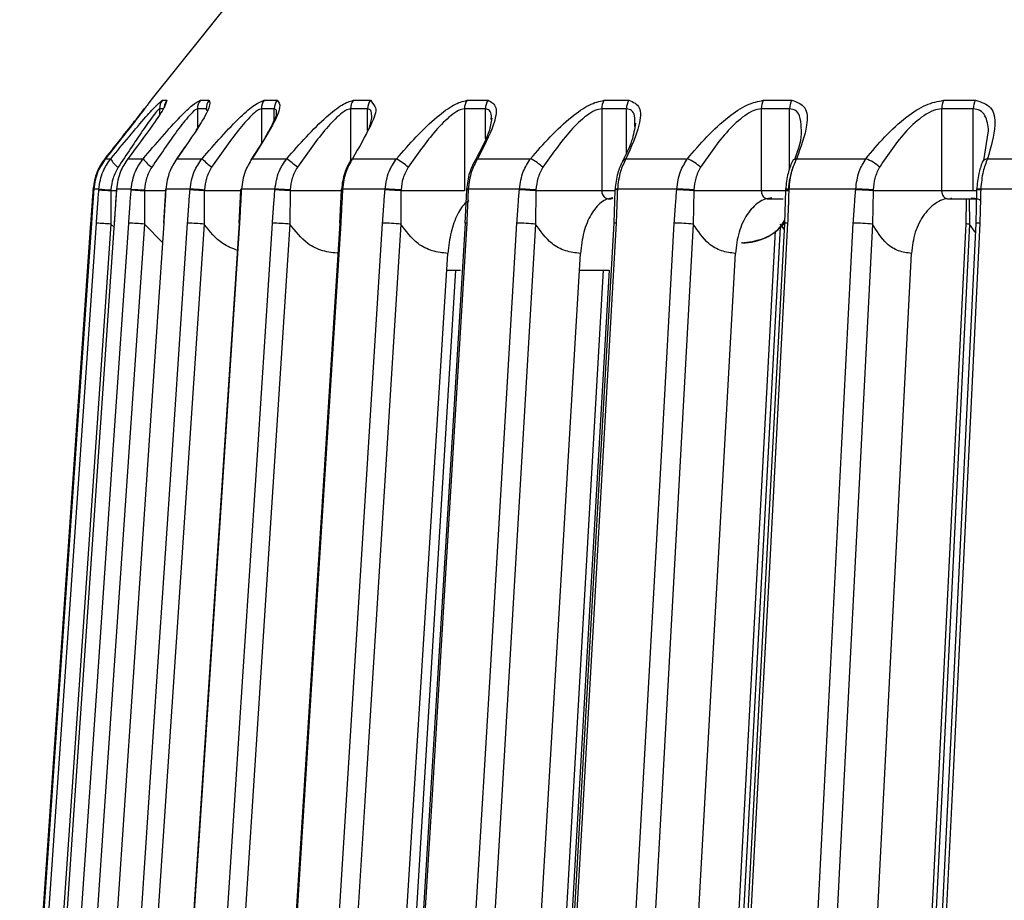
# Model space of a CAD drawing. Header units: millimetres. Extents: x -266 to 52, y -697 to -250.
# Tile 14 of 27: x -197 to -161, y -408 to -376. Entities that reach past the tile are written whole.
import ezdxf

# ---------------------------------------------------------------- set-up
doc = ezdxf.new("R2010")
doc.units = ezdxf.units.MM

msp = doc.modelspace()

# ---------------------------------------------------------------- linework, layer by layer
at = {"color": 7, "linetype": 'Continuous', "lineweight": 25}
for p, q in [((-187.372, -372.473), (-192.361, -378.71)), ((-192.356, -378.71), (-192.451, -378.838)), ((-192.361, -378.71), (-192.356, -378.71)), ((-191.931, -378.71), (-191.768, -378.71)), ((-191.768, -378.71), (-191.826, -378.859)), ((-190.538, -378.71), (-190.218, -378.71)), ((-188.194, -378.71), (-187.719, -378.71)), ((-184.92, -378.71), (-184.294, -378.71)), ((-184.294, -378.71), (-184.135, -378.942)), ((-180.745, -378.71), (-179.974, -378.71)), ((-175.707, -378.71), (-174.798, -378.71)), ((-169.851, -378.71), (-168.814, -378.71)), ((-163.232, -378.71), (-162.074, -378.71)), ((-192.04, -379.023), (-192.04, -379.237)), ((-191.901, -379.023), (-192.04, -379.023)), ((-190.325, -379.023), (-190.646, -379.023)), ((-190.646, -379.023), (-190.646, -379.731)), ((-190.285, -379.086), (-190.325, -379.023)), ((-187.824, -379.023), (-188.3, -379.023)), ((-188.3, -379.023), (-188.3, -380.288)), ((-187.824, -379.423), (-187.824, -379.023)), ((-184.395, -379.023), (-185.022, -379.023)), ((-185.022, -379.023), (-185.022, -380.909)), ((-184.395, -379.825), (-184.395, -379.023)), ((-180.842, -379.023), (-180.842, -382.034)), ((-180.071, -379.023), (-180.842, -379.023)), ((-180.071, -380.129), (-180.071, -379.023)), ((-179.859, -379.42), (-179.846, -379.278)), ((-175.799, -379.023), (-175.799, -382.034)), ((-174.89, -379.023), (-175.799, -379.023)), ((-174.89, -380.627), (-174.89, -379.023)), ((-169.938, -379.023), (-169.938, -382.034)), ((-168.899, -379.023), (-169.938, -379.023)), ((-168.899, -381.236), (-168.899, -379.023)), ((-163.312, -379.023), (-163.312, -382.034)), ((-162.153, -379.023), (-163.312, -379.023)), ((-162.153, -382.034), (-162.153, -379.023)), ((-190.515, -379.523), (-190.706, -379.826)), ((-161.763, -380.923), (-161.588, -379.828)), ((-191.109, -380.423), (-191.433, -380.887)), ((-188.263, -380.231), (-188.691, -380.894)), ((-194.025, -380.859), (-193.831, -380.859)), ((-193.202, -380.859), (-192.64, -380.859)), ((-191.404, -380.859), (-190.478, -380.859)), ((-188.646, -380.859), (-187.366, -380.859)), ((-184.954, -380.859), (-183.33, -380.859)), ((-180.361, -380.859), (-178.409, -380.859)), ((-174.909, -380.859), (-172.646, -380.859)), ((-168.647, -380.859), (-166.093, -380.859)), ((-161.631, -380.859), (-158.811, -380.859)), ((-194.471, -381.971), (-194.473, -382)), ((-194.456, -381.971), (-194.458, -382)), ((-194.458, -382), (-194.457, -381.999)), ((-194.455, -381.971), (-194.457, -381.999)), ((-194.456, -381.971), (-194.455, -381.971)), ((-194.268, -381.971), (-194.455, -381.971)), ((-193.825, -382.034), (-193.824, -383.257)), ((-193.627, -382.034), (-193.825, -382.034)), ((-193.626, -382.002), (-193.704, -383.223)), ((-193.626, -381.972), (-193.628, -382.001)), ((-193.628, -382.001), (-193.624, -381.999)), ((-193.626, -381.972), (-193.622, -381.971)), ((-193.08, -381.971), (-193.622, -381.971)), ((-193.082, -381.999), (-192.594, -382.034)), ((-193.08, -381.971), (-192.593, -382.005)), ((-192.594, -382.034), (-192.597, -383.257)), ((-191.81, -382.034), (-192.594, -382.034)), ((-191.823, -382.002), (-191.896, -383.223)), ((-191.821, -381.973), (-191.823, -382.001)), ((-190.918, -381.971), (-191.809, -381.971)), ((-190.394, -382.034), (-190.399, -383.257)), ((-189.039, -382.034), (-190.394, -382.034)), ((-189.06, -382.003), (-189.128, -383.224)), ((-189.058, -381.974), (-189.06, -382.003)), ((-187.8, -381.971), (-189.033, -381.971)), ((-187.244, -382.034), (-187.252, -383.257)), ((-185.343, -382.034), (-187.244, -382.034)), ((-185.363, -382.004), (-185.425, -383.225)), ((-185.362, -381.976), (-185.363, -382.005)), ((-183.756, -381.971), (-185.319, -381.971)), ((-183.171, -382.034), (-183.182, -383.257)), ((-180.842, -382.034), (-183.171, -382.034)), ((-180.766, -382.007), (-180.821, -383.226)), ((-180.765, -381.978), (-180.766, -382.007)), ((-178.821, -381.971), (-180.701, -381.971)), ((-178.214, -382.034), (-178.228, -383.257)), ((-175.292, -382.034), (-178.214, -382.034)), ((-175.311, -382.009), (-175.359, -383.228)), ((-175.309, -381.98), (-175.311, -382.009)), ((-173.041, -381.971), (-175.221, -381.971)), ((-172.417, -382.034), (-172.434, -383.257)), ((-168.899, -382.034), (-172.417, -382.034)), ((-169.046, -382.011), (-169.087, -383.23)), ((-169.045, -381.983), (-169.046, -382.011)), ((-166.469, -381.971), (-168.927, -381.971)), ((-165.833, -382.034), (-165.852, -383.257)), ((-162.034, -382.034), (-165.833, -382.034)), ((-162.03, -382.014), (-162.062, -383.232)), ((-162.028, -381.985), (-162.03, -382.014)), ((-162.028, -381.985), (-162.028, -381.984)), ((-159.162, -381.971), (-161.878, -381.971)), ((-169.667, -382.334), (-169.131, -382.334)), ((-163.05, -382.334), (-161.981, -382.334)), ((-162.407, -382.364), (-162.43, -383.232)), ((-162.302, -382.337), (-162.284, -383.257)), ((-193.695, -383.387), (-193.824, -383.257)), ((-191.933, -383.936), (-192.597, -383.257)), ((-186.207, -421.075), (-183.85, -383.222)), ((-169.097, -383.44), (-169.238, -383.257)), ((-162.077, -383.552), (-162.284, -383.257)), ((-170.628, -383.947), (-170.662, -383.947)), ((-184.253, -429.408), (-181.447, -384.334)), ((-179.463, -433.104), (-176.581, -384.334)), ((-173.769, -436.304), (-170.889, -384.334)), ((-167.168, -437.917), (-164.424, -384.334)), ((-181.485, -384.947), (-180.979, -384.947)), ((-176.617, -384.947), (-175.522, -384.947))]:
    msp.add_line(p, q, dxfattribs=at)
at = {"color": 7, "linetype": 'Continuous', "lineweight": 25, "flags": 128}
for points in [[(-194.462, -382.002), (-194.468, -382.001), (-194.473, -382)], [(-194.46, -381.973), (-194.466, -381.972), (-194.471, -381.971)], [(-194.27, -381.999), (-194.269, -381.983), (-194.268, -381.971)], [(-193.823, -382.005), (-193.824, -382.021), (-193.825, -382.034)], [(-193.622, -381.971), (-193.623, -381.987), (-193.624, -381.999)], [(-193.082, -381.999), (-193.081, -381.983), (-193.08, -381.971)], [(-192.593, -382.005), (-192.594, -382.021), (-192.594, -382.034)], [(-191.823, -382.002), (-191.823, -382.001), (-191.811, -381.999)], [(-191.821, -381.973), (-191.821, -381.972), (-191.809, -381.971)], [(-191.809, -381.971), (-191.81, -381.987), (-191.811, -381.999)], [(-190.92, -381.999), (-190.918, -381.983), (-190.918, -381.971)], [(-190.392, -382.005), (-190.393, -382.021), (-190.394, -382.034)], [(-189.06, -382.003), (-189.055, -382.001), (-189.035, -381.999)], [(-189.058, -381.974), (-189.053, -381.972), (-189.033, -381.971)], [(-189.033, -381.971), (-189.034, -381.987), (-189.035, -381.999)], [(-187.802, -381.999), (-187.801, -381.983), (-187.8, -381.971)], [(-187.242, -382.005), (-187.243, -382.021), (-187.244, -382.034)], [(-185.319, -381.971), (-185.32, -381.987), (-185.321, -381.999)], [(-183.758, -381.999), (-183.756, -381.983), (-183.756, -381.971)], [(-183.17, -382.005), (-183.171, -382.021), (-183.171, -382.034)], [(-180.701, -381.971), (-180.702, -381.987), (-180.703, -381.999)], [(-178.823, -381.999), (-178.822, -381.983), (-178.821, -381.971)], [(-178.213, -382.005), (-178.214, -382.021), (-178.214, -382.034)], [(-175.221, -381.971), (-175.221, -381.987), (-175.222, -381.999)], [(-173.043, -381.999), (-173.042, -381.983), (-173.041, -381.971)], [(-172.416, -382.005), (-172.417, -382.021), (-172.417, -382.034)], [(-168.927, -381.971), (-168.928, -381.987), (-168.929, -381.999)], [(-166.47, -381.999), (-166.469, -381.983), (-166.469, -381.971)], [(-165.832, -382.005), (-165.833, -382.021), (-165.833, -382.034)], [(-161.878, -381.971), (-161.879, -381.987), (-161.879, -381.999)], [(-197.176, -421.075), (-196.285, -408.205), (-195.709, -399.878), (-195.133, -391.55), (-194.557, -383.222)], [(-194.541, -383.222), (-195.431, -396.092), (-196.007, -404.42), (-196.583, -412.748), (-197.159, -421.075)], [(-196.97, -421.075), (-196.082, -408.205), (-195.507, -399.878), (-194.932, -391.55), (-194.357, -383.222)], [(-193.824, -383.257), (-195.287, -404.454), (-196.437, -421.11)], [(-193.703, -383.222), (-194.587, -396.092), (-195.159, -404.42), (-195.731, -412.748), (-196.303, -421.075)], [(-195.755, -421.075), (-194.877, -408.205), (-194.309, -399.878), (-193.74, -391.55), (-193.172, -383.222)], [(-192.597, -383.257), (-194.043, -404.454), (-195.18, -421.11)], [(-194.549, -383.223), (-194.55, -383.223), (-194.557, -383.222)], [(-191.885, -383.222), (-192.754, -396.092), (-193.317, -404.42), (-193.879, -412.748), (-194.442, -421.075)], [(-193.704, -383.223), (-193.706, -383.223), (-193.703, -383.222)], [(-193.541, -421.075), (-192.681, -408.205), (-192.124, -399.878), (-191.568, -391.55), (-191.011, -383.222)], [(-190.399, -383.257), (-191.816, -404.454), (-192.93, -421.11)], [(-191.896, -383.223), (-191.897, -383.223), (-191.885, -383.222)], [(-189.118, -383.227), (-190.325, -401.562), (-191.609, -421.08)], [(-189.103, -383.222), (-189.95, -396.092), (-190.498, -404.42), (-191.047, -412.748), (-191.595, -421.075)], [(-190.349, -421.075), (-189.514, -408.205), (-188.974, -399.878), (-188.434, -391.55), (-187.895, -383.222)], [(-187.252, -383.257), (-188.626, -404.454), (-189.706, -421.11)], [(-189.128, -383.224), (-189.125, -383.223), (-189.103, -383.222)], [(-185.419, -383.227), (-186.583, -401.563), (-187.822, -421.081)], [(-185.383, -383.222), (-186.2, -396.092), (-186.729, -404.42), (-187.258, -412.748), (-187.786, -421.075)], [(-183.182, -383.257), (-184.502, -404.454), (-185.539, -421.11)], [(-180.818, -383.228), (-181.929, -401.564), (-183.111, -421.082)], [(-180.758, -383.222), (-181.538, -396.092), (-182.042, -404.42), (-182.547, -412.748), (-183.051, -421.075)], [(-181.152, -421.075), (-180.392, -408.205), (-179.899, -399.878), (-179.407, -391.55), (-178.915, -383.222)], [(-178.228, -383.257), (-179.481, -404.454), (-180.465, -421.11)], [(-175.357, -383.23), (-176.405, -401.565), (-177.52, -421.083)], [(-175.27, -383.222), (-176.005, -396.092), (-176.481, -404.42), (-176.957, -412.748), (-177.433, -421.075)], [(-175.231, -421.075), (-174.518, -408.205), (-174.057, -399.878), (-173.595, -391.55), (-173.134, -383.222)], [(-172.434, -383.257), (-173.608, -404.454), (-174.531, -421.11)], [(-169.086, -383.231), (-170.061, -401.566), (-171.098, -421.084)], [(-168.969, -383.222), (-169.653, -396.092), (-170.096, -404.42), (-170.538, -412.748), (-170.981, -421.075)], [(-168.497, -421.075), (-167.838, -408.205), (-167.412, -399.878), (-166.985, -391.55), (-166.559, -383.222)], [(-165.852, -383.257), (-166.937, -404.454), (-167.79, -421.11)], [(-162.43, -383.232), (-163.327, -401.567), (-164.282, -421.086)], [(-162.284, -383.257), (-163.321, -404.454), (-164.136, -421.11)], [(-162.062, -383.232), (-162.954, -401.567), (-163.905, -421.086)], [(-161.912, -383.222), (-162.538, -396.092), (-162.944, -404.42), (-163.349, -412.748), (-163.755, -421.075)], [(-169.433, -383.505), (-170.397, -401.566), (-171.438, -421.084)], [(-169.244, -383.375), (-170.369, -404.454), (-171.258, -421.11)], [(-181.173, -384.947), (-182.183, -401.564), (-183.368, -421.082)], [(-175.749, -384.947), (-176.701, -401.565), (-177.82, -421.083)], [(-175.53, -384.947), (-176.648, -404.454), (-177.602, -421.11)]]:
    msp.add_lwpolyline(points, dxfattribs=at)
at = {"color": 7, "linetype": 'Continuous', "lineweight": 25}
for centre, radius, start, end in [((-191.539, -379.023), 0.501, 141.4714, 180.0129), ((-191.376, -379.023), 0.501, 141.5124, 172.0843), ((-190.141, -379.022), 0.505, 141.8978, 180.054), ((-189.819, -379.022), 0.506, 141.9963, 180.0633), ((-187.787, -379.022), 0.513, 142.6212, 180.1203), ((-187.309, -379.022), 0.514, 142.7688, 180.1333), ((-184.498, -379.021), 0.524, 143.6438, 180.207), ((-183.869, -379.021), 0.526, 143.8408, 180.2228), ((-180.303, -379.02), 0.539, 144.9678, 180.3076), ((-179.529, -379.02), 0.542, 145.2147, 180.3249), ((-175.239, -379.019), 0.56, 146.5954, 180.414), ((-174.326, -379.019), 0.564, 146.8922, 180.4314), ((-169.35, -379.018), 0.588, 148.5272, 180.5169), ((-168.305, -379.017), 0.594, 148.874, 180.5329), ((-162.686, -379.016), 0.626, 150.7619, 180.6068), ((-161.519, -379.016), 0.633, 151.1583, 180.6196), ((-193.129, -380.524), 0.778, 205.5542, 236.3938), ((-191.371, -379.9), 1.591, 217.1249, 233.1234), ((-186.468, -376.679), 5.793, 226.1876, 230.853), ((-191.707, -386.675), 7.257, 49.3151, 53.2586), ((-184.932, -380.96), 0.103, 102.5496, 164.8891), ((-184.804, -383.295), 2.846, 48.2325, 58.8247), ((-180.34, -380.989), 0.131, 99.4073, 159.8557), ((-179.303, -382.634), 1.987, 47.3887, 63.2712), ((-174.886, -381.024), 0.166, 97.8912, 155.685), ((-173.282, -382.35), 1.62, 46.629, 66.8854), ((-168.622, -381.064), 0.206, 96.9899, 152.6349), ((-166.578, -382.183), 1.41, 45.844, 69.8779), ((-161.606, -381.104), 0.245, 95.8587, 151.0183), ((-192.704, -364.668), 17.402, 264.8359, 266.308), ((-192.713, -364.794), 17.247, 264.826, 266.3099), ((-193.068, -418.715), 36.778, 85.8314, 86.6518), ((-193.088, -419), 37.092, 85.8323, 86.6452), ((-188.849, -403.469), 21.495, 85.7168, 87.2081), ((-188.853, -403.521), 21.576, 85.7176, 87.2023), ((-185.333, -382.076), 0.0771, 80.6517, 112.7358), ((-185.332, -382.038), 0.0685, 78.9396, 115.3018), ((-184.444, -398.651), 16.665, 85.6205, 87.6396), ((-184.445, -398.661), 16.704, 85.6213, 87.6343), ((-180.718, -382.148), 0.15, 84.0093, 108.7232), ((-180.717, -382.113), 0.144, 83.6357, 109.4158), ((-179.321, -396.158), 14.167, 85.5214, 87.9876), ((-179.321, -396.153), 14.191, 85.5222, 87.9827), ((-175.247, -382.185), 0.187, 82.2715, 109.8544), ((-175.246, -382.155), 0.186, 82.2183, 109.9655), ((-173.419, -394.495), 12.501, 85.4062, 88.2789), ((-173.418, -394.483), 12.518, 85.4071, 88.2744), ((-168.957, -382.305), 0.307, 84.6413, 106.8982), ((-168.956, -382.276), 0.306, 84.6478, 106.9101), ((-166.757, -393.186), 11.19, 85.2649, 88.5324), ((-166.756, -393.17), 11.203, 85.266, 88.528), ((-161.916, -382.402), 0.404, 84.7986, 106.3095), ((-161.912, -382.432), 0.463, 85.7819, 104.4646), ((-196.157, -415.171), 31.999, 85.8185, 86.7755), ((-193.96, -401.158), 17.953, 85.646, 87.4851), ((-191.506, -397.434), 14.22, 85.5361, 88.0053), ((-188.241, -395.67), 12.453, 85.4452, 88.4077), ((-185.399, -383.299), 0.0782, 77.9646, 109.3935), ((-184.101, -394.549), 11.33, 85.3505, 88.7344), ((-180.779, -383.398), 0.177, 83.2193, 103.9179), ((-179.095, -393.67), 10.449, 85.2378, 89.0121), ((-175.302, -383.411), 0.192, 80.4518, 107.2636), ((-173.259, -392.875), 9.654, 85.0969, 89.2594), ((-170.628, -381.947), 2, 270, 320.2318), ((-169.007, -383.536), 0.316, 83.1361, 104.6239), ((-166.638, -392.094), 8.872, 84.9186, 89.4906), ((-162.282, -382.795), 0.461, 251.2735, 269.7146), ((-161.959, -383.636), 0.416, 83.4652, 104.2637)]:
    msp.add_arc(centre, radius, start, end, dxfattribs=at)
for points, knots in [([(-194.04, -380.859), (-193.824, -380.586), (-193.392, -380.04), (-192.866, -379.368), (-192.651, -379.09), (-192.569, -378.985)], [0, 0, 0, 0, 0.383542, 0.766932, 1, 1, 1, 1]), ([(-192.451, -378.838), (-192.479, -378.877), (-192.561, -378.989), (-193.148, -379.747), (-193.693, -380.438), (-194.025, -380.859)], [0, 0, 0, 0, 0.172723, 0.496104, 1, 1, 1, 1]), ([(-193.831, -380.859), (-193.604, -380.584), (-193.152, -380.032), (-192.569, -379.349), (-192.098, -378.827), (-191.987, -378.749), (-191.931, -378.71)], [0, 0, 0, 0, 0.280224, 0.560337, 0.78079, 1, 1, 1, 1]), ([(-191.826, -378.859), (-191.836, -378.893), (-191.866, -379.003), (-192.374, -379.75), (-192.889, -380.439), (-193.202, -380.859)], [0, 0, 0, 0, 0.151935, 0.483442, 1, 1, 1, 1]), ([(-192.64, -380.859), (-192.407, -380.584), (-191.943, -380.032), (-191.317, -379.349), (-190.785, -378.827), (-190.621, -378.749), (-190.538, -378.71)], [0, 0, 0, 0, 0.280224, 0.560337, 0.78079, 1, 1, 1, 1]), ([(-190.218, -378.71), (-190.195, -378.775), (-190.15, -378.904), (-190.617, -379.736), (-191.106, -380.434), (-191.404, -380.859)], [0, 0, 0, 0, 0.2792542, 0.5609928, 1, 1, 1, 1]), ([(-190.478, -380.859), (-190.242, -380.584), (-189.77, -380.032), (-189.107, -379.349), (-188.518, -378.827), (-188.302, -378.749), (-188.194, -378.71)], [0, 0, 0, 0, 0.280224, 0.560337, 0.78079, 1, 1, 1, 1]), ([(-187.719, -378.71), (-187.662, -378.775), (-187.547, -378.904), (-187.92, -379.736), (-188.371, -380.434), (-188.646, -380.859)], [0, 0, 0, 0, 0.279254, 0.560993, 1, 1, 1, 1]), ([(-187.366, -380.859), (-187.128, -380.584), (-186.652, -380.032), (-185.957, -379.349), (-185.318, -378.827), (-185.052, -378.749), (-184.92, -378.71)], [0, 0, 0, 0, 0.2802238, 0.5603374, 0.7807901, 1, 1, 1, 1]), ([(-184.135, -378.942), (-184.124, -378.956), (-184.041, -379.054), (-184.323, -379.764), (-184.715, -380.445), (-184.954, -380.859)], [0, 0, 0, 0, 0.058891, 0.426769, 1, 1, 1, 1]), ([(-183.33, -380.859), (-183.093, -380.584), (-182.618, -380.032), (-181.898, -379.349), (-181.214, -378.827), (-180.901, -378.749), (-180.745, -378.71)], [0, 0, 0, 0, 0.280224, 0.560337, 0.78079, 1, 1, 1, 1]), ([(-179.974, -378.71), (-179.85, -378.775), (-179.601, -378.904), (-179.776, -379.736), (-180.14, -380.434), (-180.361, -380.859)], [0, 0, 0, 0, 0.279254, 0.560993, 1, 1, 1, 1]), ([(-178.409, -380.859), (-178.174, -380.584), (-177.704, -380.032), (-176.966, -379.349), (-176.243, -378.827), (-175.885, -378.749), (-175.707, -378.71)], [0, 0, 0, 0, 0.2802238, 0.5603374, 0.7807901, 1, 1, 1, 1]), ([(-174.798, -378.71), (-174.642, -378.775), (-174.329, -378.904), (-174.402, -379.736), (-174.717, -380.434), (-174.909, -380.859)], [0, 0, 0, 0, 0.2792542, 0.5609928, 1, 1, 1, 1]), ([(-172.646, -380.859), (-172.415, -380.584), (-171.955, -380.032), (-171.205, -379.349), (-170.449, -378.827), (-170.05, -378.749), (-169.851, -378.71)], [0, 0, 0, 0, 0.2802238, 0.5603374, 0.7807901, 1, 1, 1, 1]), ([(-168.814, -378.71), (-168.627, -378.775), (-168.253, -378.904), (-168.222, -379.736), (-168.486, -380.434), (-168.647, -380.859)], [0, 0, 0, 0, 0.279254, 0.560993, 1, 1, 1, 1]), ([(-166.093, -380.859), (-165.87, -380.584), (-165.422, -380.032), (-164.668, -379.349), (-163.886, -378.827), (-163.45, -378.749), (-163.232, -378.71)], [0, 0, 0, 0, 0.280224, 0.560337, 0.78079, 1, 1, 1, 1]), ([(-162.074, -378.71), (-161.859, -378.775), (-161.426, -378.904), (-161.294, -379.736), (-161.503, -380.434), (-161.631, -380.859)], [0, 0, 0, 0, 0.279254, 0.560993, 1, 1, 1, 1]), ([(-192.04, -379.023), (-192.061, -379.036), (-192.104, -379.065), (-192.313, -379.329), (-192.79, -380.002), (-193.252, -380.704), (-193.559, -381.172)], [0, 0, 0, 0, 0.119166, 0.251245, 0.501201, 1, 1, 1, 1]), ([(-190.646, -379.023), (-190.679, -379.036), (-190.749, -379.065), (-191.002, -379.329), (-191.533, -380.002), (-192.009, -380.704), (-192.326, -381.172)], [0, 0, 0, 0, 0.119166, 0.251245, 0.501201, 1, 1, 1, 1]), ([(-188.3, -379.023), (-188.345, -379.036), (-188.44, -379.065), (-188.735, -379.329), (-189.316, -380.002), (-189.801, -380.704), (-190.125, -381.172)], [0, 0, 0, 0, 0.119166, 0.251245, 0.501201, 1, 1, 1, 1]), ([(-187.747, -379.226), (-187.754, -379.249), (-187.774, -379.324), (-187.9, -379.617), (-188.067, -379.904), (-188.159, -380.061)], [0, 0, 0, 0, 0.1655025, 0.5421909, 1, 1, 1, 1]), ([(-187.748, -379.242), (-187.741, -379.182), (-187.728, -379.057), (-187.791, -379.035), (-187.824, -379.023)], [0, 0, 0, 0, 0.473455, 1, 1, 1, 1]), ([(-185.022, -379.023), (-185.079, -379.036), (-185.2, -379.065), (-185.534, -379.329), (-186.158, -380.002), (-186.649, -380.704), (-186.976, -381.172)], [0, 0, 0, 0, 0.119166, 0.251245, 0.501201, 1, 1, 1, 1]), ([(-184.246, -379.267), (-184.251, -379.197), (-184.259, -379.061), (-184.35, -379.035), (-184.395, -379.023)], [0, 0, 0, 0, 0.511612, 1, 1, 1, 1]), ([(-184.331, -379.706), (-184.28, -379.54), (-184.226, -379.367), (-184.246, -379.271), (-184.246, -379.267)], [0, 0, 0, 0, 0.964246, 1, 1, 1, 1]), ([(-180.842, -379.023), (-180.911, -379.036), (-181.056, -379.065), (-181.426, -379.329), (-182.089, -380.002), (-182.58, -380.704), (-182.908, -381.172)], [0, 0, 0, 0, 0.119166, 0.251245, 0.501201, 1, 1, 1, 1]), ([(-179.846, -379.278), (-179.863, -379.203), (-179.895, -379.062), (-180.014, -379.035), (-180.071, -379.023)], [0, 0, 0, 0, 0.525678, 1, 1, 1, 1]), ([(-175.799, -379.023), (-175.879, -379.036), (-176.046, -379.065), (-176.449, -379.329), (-177.144, -380.002), (-177.632, -380.704), (-177.957, -381.172)], [0, 0, 0, 0, 0.119166, 0.251245, 0.501201, 1, 1, 1, 1]), ([(-174.585, -379.669), (-174.577, -379.53), (-174.562, -379.286), (-174.682, -379.065), (-174.823, -379.037), (-174.89, -379.023)], [0, 0, 0, 0, 0.415172, 0.722603, 1, 1, 1, 1]), ([(-169.938, -379.023), (-170.027, -379.036), (-170.216, -379.065), (-170.648, -379.329), (-171.369, -380.002), (-171.85, -380.704), (-172.169, -381.172)], [0, 0, 0, 0, 0.119166, 0.251245, 0.501201, 1, 1, 1, 1]), ([(-168.473, -379.737), (-168.478, -379.572), (-168.487, -379.304), (-168.657, -379.065), (-168.821, -379.036), (-168.899, -379.023)], [0, 0, 0, 0, 0.454082, 0.741059, 1, 1, 1, 1]), ([(-163.312, -379.023), (-163.411, -379.036), (-163.619, -379.065), (-164.076, -379.329), (-164.817, -380.002), (-165.285, -380.704), (-165.596, -381.172)], [0, 0, 0, 0, 0.1191661, 0.2512454, 0.5012011, 1, 1, 1, 1]), ([(-161.588, -379.828), (-161.613, -379.63), (-161.651, -379.328), (-161.879, -379.065), (-162.065, -379.036), (-162.153, -379.023)], [0, 0, 0, 0, 0.499399, 0.762554, 1, 1, 1, 1]), ([(-179.839, -379.364), (-179.862, -379.524), (-179.921, -379.942), (-180.249, -380.546), (-180.451, -380.919)], [0, 0, 0, 0, 0.383386, 1, 1, 1, 1]), ([(-174.561, -379.555), (-174.593, -379.767), (-174.658, -380.201), (-174.905, -380.692), (-175.032, -380.943)], [0, 0, 0, 0, 0.488255, 1, 1, 1, 1]), ([(-168.703, -380.88), (-168.569, -380.5), (-168.42, -380.079), (-168.468, -379.767), (-168.473, -379.737)], [0, 0, 0, 0, 0.903468, 1, 1, 1, 1]), ([(-194.471, -381.971), (-194.437, -381.75), (-194.374, -381.345), (-194.144, -381.011), (-194.04, -380.859)], [0, 0, 0, 0, 0.54608, 1, 1, 1, 1]), ([(-194.025, -380.859), (-194.129, -381.011), (-194.358, -381.345), (-194.421, -381.75), (-194.455, -381.971)], [0, 0, 0, 0, 0.45392, 1, 1, 1, 1]), ([(-194.268, -381.971), (-194.234, -381.75), (-194.17, -381.345), (-193.936, -381.011), (-193.831, -380.859)], [0, 0, 0, 0, 0.54608, 1, 1, 1, 1]), ([(-193.559, -381.172), (-193.63, -381.302), (-193.772, -381.562), (-193.806, -381.857), (-193.823, -382.005)], [0, 0, 0, 0, 0.499171, 1, 1, 1, 1]), ([(-193.202, -380.859), (-193.303, -381.011), (-193.526, -381.345), (-193.588, -381.75), (-193.622, -381.971)], [0, 0, 0, 0, 0.45392, 1, 1, 1, 1]), ([(-193.08, -381.971), (-193.046, -381.75), (-192.982, -381.345), (-192.746, -381.011), (-192.64, -380.859)], [0, 0, 0, 0, 0.54608, 1, 1, 1, 1]), ([(-192.326, -381.172), (-192.398, -381.302), (-192.542, -381.562), (-192.576, -381.857), (-192.593, -382.005)], [0, 0, 0, 0, 0.499171, 1, 1, 1, 1]), ([(-191.404, -380.859), (-191.501, -381.011), (-191.716, -381.345), (-191.776, -381.75), (-191.809, -381.971)], [0, 0, 0, 0, 0.45392, 1, 1, 1, 1]), ([(-190.918, -381.971), (-190.883, -381.75), (-190.82, -381.345), (-190.585, -381.011), (-190.478, -380.859)], [0, 0, 0, 0, 0.54608, 1, 1, 1, 1]), ([(-190.125, -381.172), (-190.197, -381.302), (-190.342, -381.562), (-190.376, -381.857), (-190.392, -382.005)], [0, 0, 0, 0, 0.499171, 1, 1, 1, 1]), ([(-188.646, -380.859), (-188.739, -381.011), (-188.943, -381.345), (-189.001, -381.75), (-189.033, -381.971)], [0, 0, 0, 0, 0.45392, 1, 1, 1, 1]), ([(-187.8, -381.971), (-187.766, -381.75), (-187.704, -381.345), (-187.471, -381.011), (-187.366, -380.859)], [0, 0, 0, 0, 0.54608, 1, 1, 1, 1]), ([(-186.976, -381.172), (-187.048, -381.302), (-187.192, -381.562), (-187.225, -381.857), (-187.242, -382.005)], [0, 0, 0, 0, 0.499171, 1, 1, 1, 1]), ([(-185.031, -380.933), (-185.109, -381.076), (-185.281, -381.394), (-185.331, -381.771), (-185.358, -381.979)], [0, 0, 0, 0, 0.449598, 1, 1, 1, 1]), ([(-184.954, -380.859), (-185.041, -381.011), (-185.234, -381.345), (-185.289, -381.75), (-185.319, -381.971)], [0, 0, 0, 0, 0.45392, 1, 1, 1, 1]), ([(-183.756, -381.971), (-183.723, -381.75), (-183.663, -381.345), (-183.434, -381.011), (-183.33, -380.859)], [0, 0, 0, 0, 0.54608, 1, 1, 1, 1]), ([(-182.908, -381.172), (-182.979, -381.302), (-183.121, -381.562), (-183.154, -381.857), (-183.17, -382.005)], [0, 0, 0, 0, 0.499171, 1, 1, 1, 1]), ([(-180.463, -380.944), (-180.534, -381.086), (-180.692, -381.401), (-180.738, -381.775), (-180.763, -381.98)], [0, 0, 0, 0, 0.449256, 1, 1, 1, 1]), ([(-180.361, -380.859), (-180.442, -381.011), (-180.621, -381.345), (-180.673, -381.75), (-180.701, -381.971)], [0, 0, 0, 0, 0.45392, 1, 1, 1, 1]), ([(-178.821, -381.971), (-178.79, -381.75), (-178.732, -381.345), (-178.51, -381.011), (-178.409, -380.859)], [0, 0, 0, 0, 0.54608, 1, 1, 1, 1]), ([(-177.957, -381.172), (-178.027, -381.302), (-178.166, -381.562), (-178.197, -381.857), (-178.213, -382.005)], [0, 0, 0, 0, 0.499171, 1, 1, 1, 1]), ([(-175.038, -380.956), (-175.102, -381.096), (-175.244, -381.409), (-175.286, -381.778), (-175.309, -381.981)], [0, 0, 0, 0, 0.448812, 1, 1, 1, 1]), ([(-174.909, -380.859), (-174.983, -381.011), (-175.146, -381.345), (-175.194, -381.75), (-175.221, -381.971)], [0, 0, 0, 0, 0.45392, 1, 1, 1, 1]), ([(-173.041, -381.971), (-173.011, -381.75), (-172.957, -381.345), (-172.743, -381.011), (-172.646, -380.859)], [0, 0, 0, 0, 0.54608, 1, 1, 1, 1]), ([(-172.169, -381.172), (-172.237, -381.302), (-172.372, -381.562), (-172.401, -381.857), (-172.416, -382.005)], [0, 0, 0, 0, 0.4991708, 1, 1, 1, 1]), ([(-168.805, -380.97), (-168.861, -381.108), (-168.986, -381.418), (-169.024, -381.782), (-169.045, -381.983)], [0, 0, 0, 0, 0.448239, 1, 1, 1, 1]), ([(-168.928, -382.005), (-168.917, -381.857), (-168.894, -381.562), (-168.811, -381.302), (-168.77, -381.172)], [0, 0, 0, 0, 0.500158, 1, 1, 1, 1]), ([(-168.647, -380.859), (-168.713, -381.011), (-168.859, -381.345), (-168.903, -381.75), (-168.927, -381.971)], [0, 0, 0, 0, 0.45392, 1, 1, 1, 1]), ([(-166.469, -381.971), (-166.44, -381.75), (-166.389, -381.345), (-166.186, -381.011), (-166.093, -380.859)], [0, 0, 0, 0, 0.54608, 1, 1, 1, 1]), ([(-165.596, -381.172), (-165.661, -381.302), (-165.79, -381.562), (-165.818, -381.857), (-165.832, -382.005)], [0, 0, 0, 0, 0.499171, 1, 1, 1, 1]), ([(-161.821, -380.985), (-161.869, -381.121), (-161.976, -381.426), (-162.009, -381.786), (-162.028, -381.984)], [0, 0, 0, 0, 0.447529, 1, 1, 1, 1]), ([(-161.631, -380.859), (-161.689, -381.011), (-161.817, -381.345), (-161.857, -381.75), (-161.878, -381.971)], [0, 0, 0, 0, 0.45392, 1, 1, 1, 1]), ([(-194.557, -383.222), (-194.541, -382.994), (-194.513, -382.586), (-194.485, -382.179), (-194.473, -381.999)], [0, 0, 0, 0, 0.56, 1, 1, 1, 1]), ([(-194.457, -381.999), (-194.473, -382.228), (-194.501, -382.635), (-194.528, -383.043), (-194.541, -383.222)], [0, 0, 0, 0, 0.559999, 1, 1, 1, 1]), ([(-194.357, -383.222), (-194.341, -382.994), (-194.312, -382.586), (-194.283, -382.179), (-194.27, -381.999)], [0, 0, 0, 0, 0.56, 1, 1, 1, 1]), ([(-193.624, -381.999), (-193.638, -382.228), (-193.664, -382.635), (-193.691, -383.043), (-193.703, -383.222)], [0, 0, 0, 0, 0.559999, 1, 1, 1, 1]), ([(-193.172, -383.222), (-193.155, -382.994), (-193.126, -382.586), (-193.095, -382.179), (-193.082, -381.999)], [0, 0, 0, 0, 0.56, 1, 1, 1, 1]), ([(-191.811, -381.999), (-191.824, -382.228), (-191.848, -382.635), (-191.874, -383.043), (-191.885, -383.222)], [0, 0, 0, 0, 0.559999, 1, 1, 1, 1]), ([(-191.011, -383.222), (-190.994, -382.994), (-190.964, -382.586), (-190.933, -382.179), (-190.92, -381.999)], [0, 0, 0, 0, 0.56, 1, 1, 1, 1]), ([(-189.035, -381.999), (-189.047, -382.228), (-189.069, -382.635), (-189.093, -383.043), (-189.103, -383.222)], [0, 0, 0, 0, 0.559999, 1, 1, 1, 1]), ([(-187.895, -383.222), (-187.877, -382.994), (-187.847, -382.586), (-187.816, -382.179), (-187.802, -381.999)], [0, 0, 0, 0, 0.5599999, 1, 1, 1, 1]), ([(-185.321, -381.999), (-185.332, -382.228), (-185.351, -382.635), (-185.373, -383.043), (-185.383, -383.222)], [0, 0, 0, 0, 0.559999, 1, 1, 1, 1]), ([(-183.85, -383.222), (-183.833, -382.994), (-183.803, -382.586), (-183.771, -382.179), (-183.758, -381.999)], [0, 0, 0, 0, 0.56, 1, 1, 1, 1]), ([(-180.703, -381.999), (-180.712, -382.228), (-180.729, -382.635), (-180.749, -383.043), (-180.758, -383.222)], [0, 0, 0, 0, 0.559999, 1, 1, 1, 1]), ([(-178.915, -383.222), (-178.898, -382.994), (-178.868, -382.586), (-178.837, -382.179), (-178.823, -381.999)], [0, 0, 0, 0, 0.56, 1, 1, 1, 1]), ([(-175.799, -382.034), (-175.798, -382.058), (-175.794, -382.107), (-175.768, -382.179), (-175.725, -382.243), (-175.668, -382.294), (-175.601, -382.325), (-175.531, -382.337), (-175.46, -382.33), (-175.416, -382.31), (-175.394, -382.299)], [0, 0, 0, 0, 0.116521, 0.238651, 0.366507, 0.500188, 0.624936, 0.749815, 0.874834, 1, 1, 1, 1]), ([(-175.222, -381.999), (-175.23, -382.228), (-175.245, -382.635), (-175.262, -383.043), (-175.27, -383.222)], [0, 0, 0, 0, 0.559999, 1, 1, 1, 1]), ([(-173.134, -383.222), (-173.117, -382.994), (-173.088, -382.586), (-173.057, -382.179), (-173.043, -381.999)], [0, 0, 0, 0, 0.56, 1, 1, 1, 1]), ([(-169.938, -382.034), (-169.936, -382.058), (-169.933, -382.107), (-169.908, -382.179), (-169.868, -382.243), (-169.813, -382.294), (-169.749, -382.325), (-169.683, -382.337), (-169.615, -382.33), (-169.573, -382.31), (-169.552, -382.299)], [0, 0, 0, 0, 0.116521, 0.238651, 0.366507, 0.500188, 0.624936, 0.749815, 0.874834, 1, 1, 1, 1]), ([(-168.929, -381.999), (-168.935, -382.228), (-168.947, -382.635), (-168.962, -383.043), (-168.969, -383.222)], [0, 0, 0, 0, 0.559999, 1, 1, 1, 1]), ([(-166.559, -383.222), (-166.543, -382.994), (-166.514, -382.586), (-166.484, -382.179), (-166.47, -381.999)], [0, 0, 0, 0, 0.56, 1, 1, 1, 1]), ([(-163.312, -382.034), (-163.31, -382.058), (-163.308, -382.107), (-163.284, -382.179), (-163.246, -382.243), (-163.194, -382.294), (-163.135, -382.325), (-163.072, -382.337), (-163.008, -382.33), (-162.969, -382.31), (-162.949, -382.299)], [0, 0, 0, 0, 0.116521, 0.238651, 0.366507, 0.500188, 0.624936, 0.749815, 0.874834, 1, 1, 1, 1]), ([(-161.879, -381.999), (-161.884, -382.228), (-161.893, -382.635), (-161.906, -383.043), (-161.912, -383.222)], [0, 0, 0, 0, 0.559999, 1, 1, 1, 1]), ([(-180.683, -382.399), (-180.716, -382.42), (-180.866, -382.515), (-181.109, -382.876), (-181.358, -383.54), (-181.417, -384.069), (-181.447, -384.334)], [0, 0, 0, 0, 0.083331, 0.388872, 0.693864, 1, 1, 1, 1]), ([(-175.394, -382.299), (-175.465, -382.308), (-175.608, -382.326), (-175.886, -382.497), (-176.201, -382.87), (-176.486, -383.541), (-176.549, -384.069), (-176.581, -384.334)], [0, 0, 0, 0, 0.125224, 0.250859, 0.500561, 0.749813, 1, 1, 1, 1]), ([(-169.552, -382.299), (-169.634, -382.308), (-169.797, -382.326), (-170.114, -382.497), (-170.471, -382.87), (-170.79, -383.541), (-170.856, -384.069), (-170.889, -384.334)], [0, 0, 0, 0, 0.125224, 0.250859, 0.500561, 0.749813, 1, 1, 1, 1]), ([(-163.114, -382.326), (-163.149, -382.33), (-163.276, -382.346), (-163.574, -382.502), (-163.971, -382.869), (-164.322, -383.542), (-164.39, -384.069), (-164.424, -384.334)], [0, 0, 0, 0, 0.053218, 0.189194, 0.459449, 0.729219, 1, 1, 1, 1]), ([(-162.233, -382.299), (-162.141, -382.304), (-162.02, -382.31), (-161.909, -382.367), (-161.883, -382.381)], [0, 0, 0, 0, 0.763223, 1, 1, 1, 1]), ([(-189.17, -384.23), (-189.36, -384.155), (-189.856, -383.959), (-190.192, -383.525), (-190.399, -383.257)], [0, 0, 0, 0, 0.3823, 1, 1, 1, 1]), ([(-185.444, -384.334), (-185.646, -384.314), (-186.047, -384.274), (-186.718, -383.949), (-187.049, -383.519), (-187.252, -383.257)], [0, 0, 0, 0, 0.281712, 0.56146, 1, 1, 1, 1]), ([(-181.447, -384.334), (-181.641, -384.314), (-182.026, -384.274), (-182.67, -383.949), (-182.988, -383.519), (-183.182, -383.257)], [0, 0, 0, 0, 0.281712, 0.56146, 1, 1, 1, 1]), ([(-176.581, -384.334), (-176.764, -384.314), (-177.131, -384.274), (-177.742, -383.949), (-178.044, -383.519), (-178.228, -383.257)], [0, 0, 0, 0, 0.281712, 0.56146, 1, 1, 1, 1]), ([(-170.889, -384.334), (-171.062, -384.314), (-171.405, -384.274), (-171.978, -383.949), (-172.261, -383.519), (-172.434, -383.257)], [0, 0, 0, 0, 0.281712, 0.56146, 1, 1, 1, 1]), ([(-170.662, -383.947), (-170.403, -383.915), (-169.885, -383.851), (-169.32, -383.512), (-169.133, -383.206), (-169.083, -383.124)], [0, 0, 0, 0, 0.422184, 0.843978, 1, 1, 1, 1]), ([(-164.424, -384.334), (-164.584, -384.314), (-164.901, -384.274), (-165.43, -383.949), (-165.692, -383.519), (-165.852, -383.257)], [0, 0, 0, 0, 0.281712, 0.56146, 1, 1, 1, 1])]:
    msp.add_open_spline(points, degree=3, knots=knots, dxfattribs=at)

doc.saveas('drawing.dxf')
